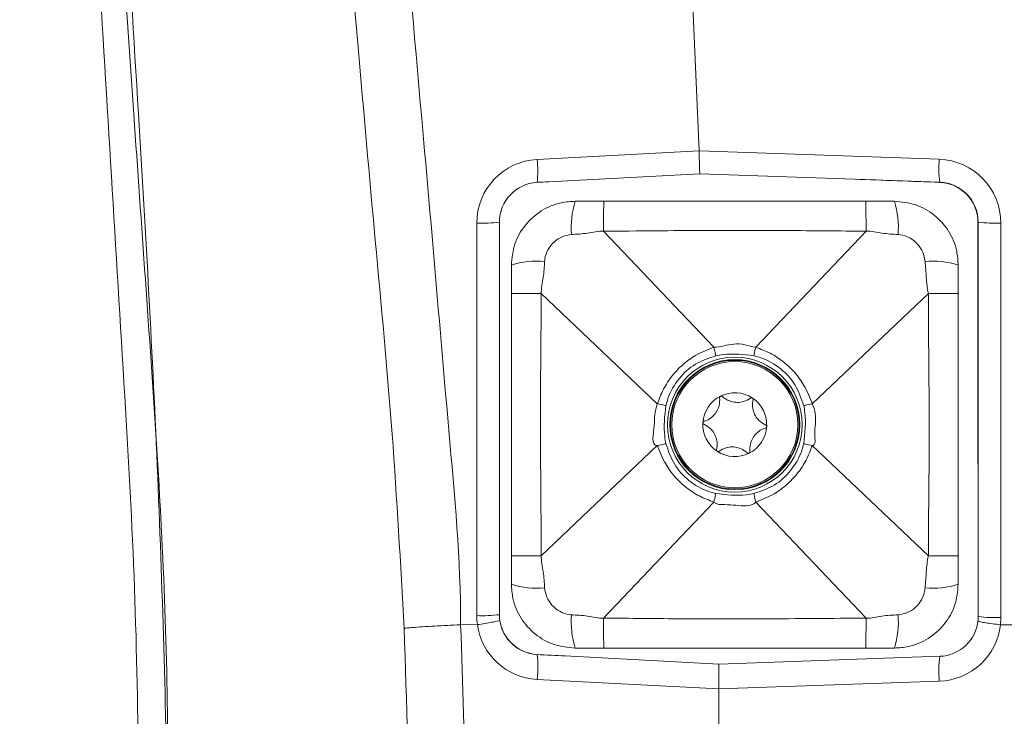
# Model space of a CAD drawing. Header units: millimetres. Extents: x 0 to 8410, y 0 to 5940.
# Tile 157 of 256: x 3376 to 3500, y 3021 to 3108. Entities that reach past the tile are written whole.
import ezdxf

# ---------------------------------------------------------------- set-up
doc = ezdxf.new("R2010")
doc.units = ezdxf.units.MM
doc.header["$LTSCALE"] = 10

msp = doc.modelspace()

# ---------------------------------------------------------------- linework, layer by layer
at = {"color": 7, "linetype": 'Continuous', "lineweight": 0}
for p, q in [((3461.425612, 3091.883961), (3451.70785, 3324.074808)), ((3390.590499, 3096.451464), (3382.942955, 3210.514072)), ((3461.545656, 3089.015964), (3442.584599, 3088.022295)), ((3480.90751, 3088.339868), (3461.545656, 3089.015964)), ((3441.146175, 3087.946895), (3442.584599, 3088.022295)), ((3480.90751, 3088.339868), (3491.582359, 3087.967041)), ((3445.907856, 3085.574749), (3449.492897, 3085.574749)), ((3449.492897, 3085.574749), (3482.322822, 3085.574749)), ((3482.322822, 3085.574749), (3485.907863, 3085.574749)), ((3436.407859, 3033.760789), (3436.407859, 3082.953754)), ((3496.407862, 3082.970086), (3496.407862, 3033.538106)), ((3482.353757, 3081.835392), (3482.353742, 3081.835392)), ((3437.907855, 3073.989693), (3437.907855, 3077.574733)), ((3493.907864, 3077.574733), (3493.907864, 3073.989693)), ((3437.907855, 3041.159812), (3437.907855, 3073.989693)), ((3441.647197, 3074.020627), (3441.647212, 3074.020627)), ((3490.168522, 3074.020627), (3490.168507, 3074.020627)), ((3493.907864, 3073.989693), (3493.907864, 3041.159812)), ((3437.907855, 3037.574771), (3437.907855, 3041.159812)), ((3493.907864, 3041.159812), (3493.907864, 3037.574771)), ((3482.353757, 3033.314112), (3482.353742, 3033.314112)), ((3431.550319, 3032.504025), (3431.551213, 3032.504085)), ((3431.551213, 3032.504085), (3433.644215, 3032.508674)), ((3433.644215, 3032.508674), (3433.645139, 3032.508734)), ((3499.198946, 3032.493594), (3499.198201, 3032.493654)), ((3499.198946, 3032.493594), (3512.267354, 3032.463554)), ((3449.492897, 3029.574755), (3445.907856, 3029.574755)), ((3482.322822, 3029.574755), (3449.492897, 3029.574755)), ((3485.907863, 3029.574755), (3482.322822, 3029.574755)), ((3444.654296, 3028.583768), (3441.146175, 3028.767649)), ((3463.907863, 3027.574781), (3444.654296, 3028.583768)), ((3491.582359, 3028.541151), (3463.907863, 3027.574781)), ((3463.907863, 2738.56366), (3463.907863, 3024.450246))]:
    msp.add_line(p, q, dxfattribs=at)
at = {"color": 8, "linetype": 'Continuous', "lineweight": 0}
for p, q in [((3441.146175, 3090.82115), (3461.425612, 3091.883961)), ((3461.425717, 3091.881815), (3491.530041, 3090.830508)), ((3433.564867, 3033.639196), (3433.564867, 3082.832161)), ((3499.250847, 3082.835379), (3499.250847, 3033.4034)), ((3449.461977, 3081.835392), (3463.290046, 3067.286673)), ((3482.353742, 3081.835392), (3468.525673, 3067.286673)), ((3441.647212, 3074.020627), (3456.19596, 3060.192588)), ((3490.168507, 3074.020627), (3475.619743, 3060.192588)), ((3441.647212, 3041.128877), (3456.19596, 3054.956976)), ((3490.168507, 3041.128877), (3475.619743, 3054.956976)), ((3449.461977, 3033.314112), (3463.290046, 3047.862891)), ((3482.353742, 3033.314112), (3468.525673, 3047.862891)), ((3463.907863, 3024.450723), (3441.146175, 3025.64359)), ((3491.530041, 3025.414828), (3463.907863, 3024.450246))]:
    msp.add_line(p, q, dxfattribs=at)
for radius in [8.45, 8.062132]:
    msp.add_circle((3465.907857, 3057.574759), radius, dxfattribs=at)
at = {"color": 7, "linetype": 'Continuous', "lineweight": 0}
for radius in [8.15, 7.9]:
    msp.add_circle((3465.907857, 3057.574759), radius, dxfattribs=at)
at = {"color": 8, "linetype": 'Continuous', "lineweight": 0}
for centre, radius, start, end in [((3441.564865, 3082.832136), 8, 93, 180), ((3427.010678, 3089.384023), 14.208364, 354.19479996, 5.80520004), ((3505.455922, 3089.652734), 13.975597, 175.1657456, 186.92770689), ((3491.250849, 3082.835398), 8, 0, 88), ((3441.147311, 3087.930852), 0.016084, 94.0501448, 108.31823944), ((3491.567634, 3087.925871), 0.043724, 11.61687248, 70.32026802), ((3456.309238, 3082.327975), 10.896343, 162.66433297, 184.80440185), ((3475.50648, 3082.327975), 10.896343, 355.19559815, 17.33566703), ((3434.250743, 3100.092572), 17.274033, 267.72443569, 277.17360715), ((3436.408434, 3082.954589), 0.001013, 235.43452182, 269.51434143), ((3496.380769, 3082.684613), 0.286756, 84.57870927, 90.84224882), ((3498.56651, 3098.460441), 15.640041, 262.06667303, 272.50780035), ((3441.154542, 3067.174557), 10.895166, 85.19446167, 107.33712008), ((3490.661161, 3067.174447), 10.895275, 72.66297496, 94.80548783), ((3441.154542, 3047.974948), 10.895166, 252.66287992, 274.80553833), ((3490.661161, 3047.975057), 10.895275, 265.19451217, 287.33702504), ((3441.564865, 3033.639198), 8, 180, 188.12367958), ((3434.249813, 3050.921351), 17.295723, 267.73037403, 277.16766881), ((3436.411205, 3033.773999), 0.013627, 255.78496732, 270.08982733), ((3456.309312, 3032.82155), 10.89642, 175.19542954, 197.3356575), ((3475.506406, 3032.82155), 10.89642, 342.6643425, 4.80457046), ((3498.566239, 3049.022729), 15.634326, 262.06475932, 272.50971406), ((3491.250849, 3033.403412), 8, 353.46993882, 0), ((3441.564865, 3033.632639), 8, 188.07671334, 267), ((3491.250849, 3033.409971), 8, 272, 353.42297606), ((3441.1475, 3028.784169), 0.016574, 229.73296599, 265.41531017), ((3426.599152, 3027.205619), 14.630647, 353.87118151, 6.12881849), ((3506.307919, 3026.731124), 14.836385, 172.99250547, 185.09002197)]:
    msp.add_arc(centre, radius, start, end, dxfattribs=at)
at = {"color": 7, "linetype": 'Continuous', "lineweight": 0}
for centre, radius, start, end in [((3441.407857, 3082.953734), 5, 93, 180), ((3441.407857, 3082.953734), 4.999429, 93.04541418, 180.00189914), ((3491.407857, 3082.970114), 5, 0, 88), ((3491.407857, 3082.970114), 4.968695, 0.01412932, 87.66309866), ((3465.907857, 3057.574759), 4, 56.57060114, 116.57060114), ((3465.907857, 3057.574759), 4, 116.57060114, 176.57060114), ((3465.907857, 3057.574759), 4, 356.57060114, 56.57060114), ((3465.907857, 3057.574759), 4, 176.57060114, 236.57060114), ((3465.907857, 3057.574759), 4, 296.57060114, 356.57060114), ((3465.907857, 3057.574759), 4, 236.57060114, 296.57060114), ((3441.407857, 3033.760796), 5, 180, 267), ((3441.407857, 3033.760796), 4.996633, 180.00461404, 266.89014719), ((3491.407857, 3033.538128), 5, 272, 354.84539238), ((3491.407857, 3033.538128), 5, 354.84539238, 0)]:
    msp.add_arc(centre, radius, start, end, dxfattribs=at)
for centre, major_axis, ratio, start_param, end_param in [((3432.824624, 3090.514885), (28.60091, 1.370991), 0.1046774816, 6.2818212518, 6.2825498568), ((3442.846285, 3083.029119), (-95.327508, -4.995903), 0.0523788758, 4.7123889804, 4.7275203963), ((3480.733016, 3083.342888), (-95.675675, 3.341068), 0.0522280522, 4.6002758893, 4.7123889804), ((3441.407857, 3117.398113), (0, -2279.570223), 0.0021933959, 4.7274996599, 4.7490873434), ((3491.407857, 2828.284193), (0, 2279.570223), 0.0021933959, 4.8023538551, 4.8243486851), ((3444.915982, 3033.576943), (95.745461, -5.017807), 0.0521502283, 4.6756406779, 4.7123889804), ((3492.568841, 3025.573794), (28.660738, 1.135949), 0.1044858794, 3.1372990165, 3.1374514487)]:
    msp.add_ellipse(centre, major_axis=major_axis, ratio=ratio, start_param=start_param, end_param=end_param, dxfattribs=at)
at = {"color": 8, "linetype": 'Continuous', "lineweight": 0}
for points, knots in [([(3376.67727, 3552.603665), (3376.725656, 3514.618897), (3376.822429, 3438.649403), (3376.241528, 3355.063946), (3377.113697, 3301.845758), (3378.402216, 3279.02196), (3380.054415, 3256.218427), (3381.904725, 3233.426178), (3385.719422, 3180.207459), (3389.92548, 3119.432891), (3393.819777, 3051.047742), (3395.042522, 3005.482105), (3395.581236, 2959.898595), (3395.641003, 2914.308236), (3395.594667, 2850.309086), (3395.640554, 2801.508313), (3395.672152, 2767.902616)], [0, 0, 0, 0, 0.1451155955, 0.2902310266, 0.3193267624, 0.3484290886, 0.377547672, 0.406672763, 0.4357875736, 0.5813802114, 0.6394077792, 0.6974441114, 0.7554993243, 0.81356333, 0.8716140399, 1, 1, 1, 1]), ([(3512.269164, 3032.463613), (3511.666902, 3038.538949), (3510.462048, 3050.69294), (3507.689933, 3068.812975), (3504.655829, 3086.889922), (3498.844778, 3123.091445), (3490.71074, 3177.688507), (3482.639198, 3231.110095), (3477.272838, 3265.220008), (3474.939593, 3279.856748), (3472.907727, 3294.530676), (3471.31464, 3309.252314), (3470.943953, 3319.105842), (3470.758672, 3324.030939)], [0, 0, 0, 0, 0.0621632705, 0.1243605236, 0.1865981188, 0.2488165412, 0.4976943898, 0.7486818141, 0.7989636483, 0.8492980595, 0.8995963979, 0.9498151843, 1, 1, 1, 1]), ([(3424.468572, 3032.058779), (3424.019774, 3040.170161), (3423.122021, 3056.395733), (3420.830523, 3080.664321), (3417.246203, 3121.13004), (3412.733819, 3177.836909), (3408.430296, 3232.525715), (3405.260874, 3268.97216), (3403.607021, 3287.192701), (3402.208937, 3305.436526), (3401.857033, 3317.626285), (3401.68112, 3323.719803)], [0, 0, 0, 0, 0.0832897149, 0.1666082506, 0.249927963, 0.4998614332, 0.7498972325, 0.8124350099, 0.8749878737, 0.9375079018, 1, 1, 1, 1]), ([(3408.930029, 3323.981348), (3409.103515, 3317.90996), (3409.450562, 3305.764535), (3410.843553, 3287.587219), (3412.490797, 3269.433062), (3415.634114, 3233.101393), (3419.918322, 3178.458278), (3424.332743, 3121.755365), (3428.00121, 3081.213164), (3430.024208, 3056.883342), (3431.55032, 3040.651189), (3431.550319, 3032.504045), (3431.550319, 3032.504025)], [0, 0, 0, 0, 0.0623069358, 0.124641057, 0.1870089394, 0.2493614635, 0.4988240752, 0.7494019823, 0.8329453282, 0.9164873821, 0.9999997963, 1, 1, 1, 1]), ([(3478.231827, 3323.999348), (3478.408751, 3319.11872), (3478.762723, 3309.354044), (3480.340762, 3294.764656), (3482.359358, 3280.222884), (3484.677689, 3265.717824), (3490.011896, 3231.809554), (3496.751052, 3186.499027), (3505.43658, 3129.919005), (3511.047008, 3092.175191), (3515.330566, 3065.29559), (3517.931828, 3049.165684), (3519.044414, 3038.334036), (3519.600498, 3032.920245)], [0, 0, 0, 0, 0.0498183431, 0.099671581, 0.1496066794, 0.199579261, 0.2494971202, 0.4997361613, 0.6668408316, 0.8333986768, 0.8889486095, 0.9444951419, 1, 1, 1, 1]), ([(3395.087237, 2767.849568), (3395.548447, 2849.821106), (3396.048471, 2938.691205), (3394.633837, 3034.463467), (3393.488679, 3055.138698), (3392.048149, 3075.794512), (3391.076353, 3089.566236), (3390.590499, 3096.451464)], [0, 0, 0, 0, 0.7480726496, 0.8110289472, 0.8740061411, 0.9370088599, 1, 1, 1, 1]), ([(3449.492897, 3085.574749), (3449.489389, 3085.522358), (3449.482373, 3085.417575), (3449.47303, 3084.594817), (3449.465584, 3083.388922), (3449.463179, 3082.353239), (3449.461977, 3081.835392)], [0, 0, 0, 0, 0.2499976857, 0.5000012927, 0.7499981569, 1, 1, 1, 1]), ([(3482.322822, 3085.574749), (3482.326331, 3085.522358), (3482.33335, 3085.417575), (3482.342669, 3084.594817), (3482.350118, 3083.388922), (3482.352534, 3082.353239), (3482.353742, 3081.835392)], [0, 0, 0, 0, 0.2499976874, 0.5000012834, 0.7499981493, 1, 1, 1, 1]), ([(3445.45118, 3081.415358), (3445.056447, 3081.346735), (3444.267827, 3081.209635), (3443.234281, 3080.518068), (3442.451045, 3079.546653), (3442.126314, 3078.643889), (3442.076708, 3078.12928), (3442.067275, 3078.031424)], [0, 0, 0, 0, 0.2300671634, 0.4596415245, 0.7001470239, 0.9429808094, 1, 1, 1, 1]), ([(3449.461977, 3081.835392), (3449.461957, 3081.835392), (3448.791902, 3081.835394), (3447.467334, 3081.506953), (3446.125212, 3081.44598), (3445.45118, 3081.415358)], [0, 0, 0, 0, 0.0000147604, 0.4977943, 1, 1, 1, 1]), ([(3482.353757, 3081.835392), (3482.353732, 3081.835392), (3479.020373, 3081.835392), (3472.354132, 3081.928545), (3461.389705, 3081.941043), (3453.759404, 3081.835392), (3449.461982, 3081.835392), (3449.461962, 3081.835392)], [0, 0, 0, 0, 0.0000022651, 0.3040236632, 0.6080475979, 0.9999981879, 1, 1, 1, 1]), ([(3486.364539, 3081.415358), (3485.694974, 3081.445887), (3484.352891, 3081.507079), (3483.028275, 3081.835394), (3482.353762, 3081.835392), (3482.353742, 3081.835392)], [0, 0, 0, 0, 0.4988919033, 0.9999852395, 1, 1, 1, 1]), ([(3489.748428, 3078.031424), (3489.679809, 3078.42616), (3489.542718, 3079.214785), (3488.851178, 3080.248369), (3487.879722, 3081.031548), (3486.976987, 3081.356319), (3486.46239, 3081.405926), (3486.364539, 3081.415358)], [0, 0, 0, 0, 0.2300696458, 0.459645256, 0.7001538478, 0.9429835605, 1, 1, 1, 1]), ([(3442.067275, 3078.031424), (3442.03675, 3077.361864), (3441.975565, 3076.019779), (3441.64721, 3074.695167), (3441.647212, 3074.020647), (3441.647212, 3074.020627)], [0, 0, 0, 0, 0.4988877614, 0.9999852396, 1, 1, 1, 1]), ([(3490.168507, 3074.020627), (3490.168502, 3074.020647), (3490.00599, 3074.670692), (3489.910355, 3076.023921), (3489.802563, 3077.360281), (3489.748428, 3078.031424)], [0, 0, 0, 0, 0.0000152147, 0.4977909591, 1, 1, 1, 1]), ([(3437.907855, 3073.989693), (3437.960262, 3073.993225), (3438.065077, 3074.00029), (3438.887762, 3074.009528), (3440.093682, 3074.017054), (3441.129358, 3074.019436), (3441.647197, 3074.020627)], [0, 0, 0, 0, 0.24999919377, 0.50000024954, 0.74999952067, 1, 1, 1, 1]), ([(3441.647197, 3074.020627), (3441.647197, 3074.020607), (3441.647197, 3070.687253), (3441.554113, 3064.021027), (3441.541572, 3053.05661), (3441.647197, 3045.42632), (3441.647197, 3041.128897), (3441.647197, 3041.128877)], [0, 0, 0, 0, 0.0000018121, 0.3040236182, 0.6080470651, 0.9999981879, 1, 1, 1, 1]), ([(3490.168522, 3041.128877), (3490.168522, 3041.128897), (3490.168522, 3044.462251), (3490.261578, 3051.128477), (3490.274158, 3062.092894), (3490.168522, 3069.723185), (3490.168522, 3074.020607), (3490.168522, 3074.020627)], [0, 0, 0, 0, 0.0000018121, 0.3040236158, 0.6080470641, 0.9999981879, 1, 1, 1, 1]), ([(3490.168522, 3074.020627), (3490.686362, 3074.019436), (3491.722036, 3074.017054), (3492.927943, 3074.009528), (3493.750624, 3074.00029), (3493.855451, 3073.993225), (3493.907864, 3073.989693)], [0, 0, 0, 0, 0.250000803, 0.4999987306, 0.75000011, 1, 1, 1, 1]), ([(3463.290046, 3067.286673), (3463.290066, 3067.286673), (3464.132308, 3067.286671), (3465.386636, 3067.7684), (3467.181476, 3067.677128), (3468.057061, 3067.286671), (3468.525653, 3067.286673), (3468.525673, 3067.286673)], [0, 0, 0, 0, 0.0000112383, 0.4764088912, 0.7349443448, 0.9999887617, 1, 1, 1, 1]), ([(3456.200029, 3060.190323), (3456.43435, 3060.805601), (3456.910131, 3062.054902), (3458.00412, 3063.712024), (3459.36602, 3065.139589), (3461.100811, 3066.417476), (3462.502716, 3066.970921), (3463.292266, 3067.28262)], [0, 0, 0, 0, 0.1893869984, 0.3845435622, 0.5673165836, 0.756313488, 1, 1, 1, 1]), ([(3463.524605, 3066.205803), (3462.644119, 3065.91099), (3460.885239, 3065.322065), (3458.789191, 3063.382713), (3457.669995, 3061.468382), (3457.353606, 3060.252972), (3457.276816, 3059.957984)], [0, 0, 0, 0, 0.297415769, 0.594124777, 0.9014913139, 1, 1, 1, 1]), ([(3468.291099, 3066.205803), (3466.997319, 3066.363075), (3465.396115, 3066.557718), (3463.82605, 3066.262486), (3463.524605, 3066.205803)], [0, 0, 0, 0, 0.8080044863, 1, 1, 1, 1]), ([(3474.538902, 3059.957984), (3474.244099, 3060.838487), (3473.655195, 3062.59739), (3471.715826, 3064.693431), (3469.801509, 3065.812658), (3468.586092, 3066.129019), (3468.291099, 3066.205803)], [0, 0, 0, 0, 0.2974185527, 0.5941265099, 0.9014905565, 1, 1, 1, 1]), ([(3468.523453, 3067.28262), (3469.13872, 3067.048281), (3470.387991, 3066.572465), (3472.045105, 3065.47848), (3473.472697, 3064.116615), (3474.750608, 3062.381818), (3475.304012, 3060.979891), (3475.61569, 3060.190323)], [0, 0, 0, 0, 0.1893860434, 0.3845394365, 0.5673155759, 0.7563113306, 1, 1, 1, 1]), ([(3456.19596, 3054.956976), (3456.195956, 3054.956976), (3455.353706, 3054.956973), (3455.894865, 3057.265011), (3455.811053, 3058.797284), (3456.082303, 3059.737957), (3456.195956, 3060.192568), (3456.19596, 3060.192588)], [0, 0, 0, 0, 0.0000028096, 0.4764113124, 0.7349380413, 0.9999884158, 1, 1, 1, 1]), ([(3475.619743, 3060.192588), (3475.619753, 3060.192568), (3475.996419, 3059.439244), (3476.121675, 3057.960768), (3475.822223, 3056.513981), (3476.08835, 3054.95697), (3475.619753, 3054.956976), (3475.619743, 3054.956976)], [0, 0, 0, 0, 0.0000125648, 0.4764081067, 0.7349450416, 0.9999943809, 1, 1, 1, 1]), ([(3457.276816, 3059.957984), (3457.119525, 3058.664202), (3456.92486, 3057.063005), (3457.220128, 3055.492955), (3457.276816, 3055.19152)], [0, 0, 0, 0, 0.8080090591, 1, 1, 1, 1]), ([(3474.538902, 3055.19152), (3474.696193, 3056.485302), (3474.890858, 3058.086499), (3474.595591, 3059.656549), (3474.538902, 3059.957984)], [0, 0, 0, 0, 0.8080090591, 1, 1, 1, 1]), ([(3457.276816, 3055.19152), (3457.571622, 3054.311044), (3458.160542, 3052.552158), (3460.099847, 3050.456046), (3462.014238, 3049.336963), (3463.229618, 3049.020509), (3463.524605, 3048.943702)], [0, 0, 0, 0, 0.2974130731, 0.5941279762, 0.9014899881, 1, 1, 1, 1]), ([(3468.291099, 3048.943702), (3469.171583, 3049.238516), (3470.930463, 3049.827444), (3473.026536, 3051.76678), (3474.145696, 3053.681131), (3474.462107, 3054.896532), (3474.538902, 3055.19152)], [0, 0, 0, 0, 0.29741551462, 0.59412547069, 0.90149095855, 1, 1, 1, 1]), ([(3463.292266, 3047.866944), (3462.676991, 3048.101258), (3461.427702, 3048.577025), (3459.770604, 3049.671031), (3458.342984, 3051.032888), (3457.065148, 3052.767734), (3456.511717, 3054.16964), (3456.200029, 3054.959181)], [0, 0, 0, 0, 0.18938557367, 0.38453942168, 0.56731598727, 0.7563159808, 1, 1, 1, 1]), ([(3475.61569, 3054.959181), (3475.381373, 3054.3439), (3474.905606, 3053.094609), (3473.811559, 3051.437532), (3472.449722, 3050.009915), (3470.714915, 3048.732026), (3469.313003, 3048.17862), (3468.523453, 3047.866944)], [0, 0, 0, 0, 0.189387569, 0.3845399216, 0.5673176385, 0.7563151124, 1, 1, 1, 1]), ([(3463.524605, 3048.943702), (3464.81839, 3048.786427), (3466.419595, 3048.591782), (3467.989659, 3048.887018), (3468.291099, 3048.943702)], [0, 0, 0, 0, 0.80800756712, 1, 1, 1, 1]), ([(3468.525673, 3047.862891), (3468.525653, 3047.862871), (3467.930097, 3047.267302), (3466.334961, 3047.448173), (3464.70834, 3047.587781), (3463.621411, 3047.531514), (3463.290066, 3047.862871), (3463.290046, 3047.862891)], [0, 0, 0, 0, 0.0000158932, 0.4764091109, 0.7349421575, 0.9999841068, 1, 1, 1, 1]), ([(3437.907855, 3041.159812), (3437.960262, 3041.156311), (3438.065077, 3041.14931), (3438.887762, 3041.139951), (3440.093682, 3041.132456), (3441.129358, 3041.13007), (3441.647197, 3041.128877)], [0, 0, 0, 0, 0.2499991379, 0.5000002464, 0.7499995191, 1, 1, 1, 1]), ([(3441.647212, 3041.128877), (3441.647212, 3041.128857), (3441.64721, 3040.458806), (3441.975696, 3039.134243), (3442.036659, 3037.792118), (3442.067275, 3037.11808)], [0, 0, 0, 0, 0.0000147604, 0.4977911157, 1, 1, 1, 1]), ([(3489.748428, 3037.11808), (3489.802184, 3037.784781), (3489.909933, 3039.121134), (3490.004906, 3040.474477), (3490.168502, 3041.128857), (3490.168507, 3041.128877)], [0, 0, 0, 0, 0.4988879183, 0.9999847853, 1, 1, 1, 1]), ([(3490.168522, 3041.128877), (3490.686362, 3041.13007), (3491.722036, 3041.132456), (3492.927943, 3041.139951), (3493.750624, 3041.14931), (3493.855451, 3041.156311), (3493.907864, 3041.159812)], [0, 0, 0, 0, 0.2500008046, 0.4999987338, 0.7500001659, 1, 1, 1, 1]), ([(3442.067275, 3037.11808), (3442.135897, 3036.723342), (3442.27299, 3035.934732), (3442.964565, 3034.901188), (3443.935959, 3034.117932), (3444.83874, 3033.793248), (3445.353329, 3033.743639), (3445.45118, 3033.734206)], [0, 0, 0, 0, 0.2300714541, 0.459636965, 0.7001561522, 0.9429832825, 1, 1, 1, 1]), ([(3486.364539, 3033.734206), (3486.759267, 3033.802834), (3487.547869, 3033.939942), (3488.581481, 3034.631429), (3489.364627, 3035.602899), (3489.689428, 3036.50563), (3489.739001, 3037.020224), (3489.748428, 3037.11808)], [0, 0, 0, 0, 0.2300690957, 0.4596391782, 0.7001556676, 0.9429806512, 1, 1, 1, 1]), ([(3445.45118, 3033.734206), (3446.120746, 3033.703685), (3447.462833, 3033.64251), (3448.787441, 3033.31411), (3449.461957, 3033.314112), (3449.461977, 3033.314112)], [0, 0, 0, 0, 0.4988909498, 0.9999852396, 1, 1, 1, 1]), ([(3449.461977, 3033.314112), (3449.461992, 3033.314112), (3452.795346, 3033.314112), (3459.461582, 3033.22107), (3470.426009, 3033.20842), (3478.056309, 3033.314112), (3482.353732, 3033.314112), (3482.353757, 3033.314112)], [0, 0, 0, 0, 0.0000013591, 0.3040233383, 0.608047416, 0.9999977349, 1, 1, 1, 1]), ([(3449.461977, 3033.314112), (3449.463179, 3032.796267), (3449.465584, 3031.760587), (3449.47303, 3030.554673), (3449.482373, 3029.732017), (3449.489389, 3029.627176), (3449.492897, 3029.574755)], [0, 0, 0, 0, 0.2500025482, 0.5000001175, 0.7500001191, 1, 1, 1, 1]), ([(3482.353742, 3033.314112), (3482.352534, 3032.796267), (3482.350118, 3031.760587), (3482.342669, 3030.554673), (3482.33335, 3029.732017), (3482.326331, 3029.627176), (3482.322822, 3029.574755)], [0, 0, 0, 0, 0.2500025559, 0.5000001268, 0.7500001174, 1, 1, 1, 1]), ([(3482.353742, 3033.314112), (3482.353762, 3033.314112), (3483.023812, 3033.31411), (3484.348382, 3033.642538), (3485.690502, 3033.703559), (3486.364539, 3033.734206)], [0, 0, 0, 0, 0.0000147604, 0.4977900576, 1, 1, 1, 1]), ([(3428.398604, 2768.531624), (3428.32115, 2773.824731), (3427.853901, 2805.755669), (3427.02809, 2865.643273), (3425.947067, 2929.554875), (3425.520401, 2976.153589), (3425.401181, 3004.116598), (3424.779421, 3022.745333), (3424.468572, 3032.058779)], [0, 0, 0, 0, 0.0602557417, 0.363495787, 0.6817414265, 0.7878349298, 0.8939279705, 1, 1, 1, 1]), ([(3431.551213, 3032.504085), (3431.792585, 3025.060956), (3432.275371, 3010.173403), (3432.381771, 2987.828122), (3432.71918, 2950.589258), (3433.88434, 2876.953133), (3434.773738, 2810.762722), (3435.36293, 2766.914073)], [0, 0, 0, 0, 0.0841085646, 0.1682317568, 0.2523555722, 0.5047137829, 1, 1, 1, 1])]:
    msp.add_open_spline(points, degree=3, knots=knots, dxfattribs=at)
at = {"color": 7, "linetype": 'Continuous', "lineweight": 0}
for points, knots in [([(3384.431879, 3144.019368), (3384.988269, 3134.808601), (3386.65744, 3107.176294), (3388.864019, 3071.545926), (3390.844478, 3037.108263), (3391.360497, 3004.911881), (3391.235585, 2980.736004), (3391.152094, 2964.576784)], [0, 0, 0, 0, 0.1541075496, 0.462322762, 0.5962337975, 0.7301216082, 1, 1, 1, 1]), ([(3461.545462, 3089.015964), (3461.534923, 3089.049518), (3461.513843, 3089.116625), (3461.492685, 3089.634539), (3461.469425, 3090.396065), (3461.448215, 3091.196652), (3461.43147, 3091.706257), (3461.425702, 3091.881815)], [0, 0, 0, 0, 0.221149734, 0.4423037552, 0.6632303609, 0.8839840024, 1, 1, 1, 1]), ([(3437.907855, 3077.574733), (3437.996106, 3078.473331), (3438.17261, 3080.270531), (3439.550026, 3082.66711), (3441.577589, 3084.476183), (3443.827384, 3085.437337), (3445.315299, 3085.535612), (3445.907856, 3085.574749)], [0, 0, 0, 0, 0.21455704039, 0.42911513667, 0.64359901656, 0.85806464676, 1, 1, 1, 1]), ([(3485.907863, 3085.574749), (3486.806449, 3085.486512), (3488.603642, 3085.310036), (3491.000159, 3083.932551), (3492.809323, 3081.905064), (3493.770428, 3079.655223), (3493.868719, 3078.167299), (3493.907864, 3077.574733)], [0, 0, 0, 0, 0.2145531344, 0.4291113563, 0.6435958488, 0.8580621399, 1, 1, 1, 1]), ([(3463.292266, 3067.28262), (3463.291959, 3067.283556), (3463.291469, 3067.285052), (3463.290434, 3067.286231), (3463.290046, 3067.286673)], [0, 0, 0, 0, 0.6250766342, 1, 1, 1, 1]), ([(3463.524605, 3066.205803), (3463.513383, 3066.257828), (3463.435385, 3066.619431), (3463.358279, 3066.976728), (3463.292266, 3067.28262)], [0, 0, 0, 0, 0.1438726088, 1, 1, 1, 1]), ([(3468.523453, 3067.28262), (3468.457452, 3066.976726), (3468.380359, 3066.619424), (3468.302326, 3066.257827), (3468.291099, 3066.205803)], [0, 0, 0, 0, 0.856124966, 1, 1, 1, 1]), ([(3468.525673, 3067.286673), (3468.525041, 3067.285895), (3468.524044, 3067.284666), (3468.523611, 3067.283169), (3468.523453, 3067.28262)], [0, 0, 0, 0, 0.6337288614, 1, 1, 1, 1]), ([(3456.19596, 3060.192588), (3456.19673, 3060.191961), (3456.197962, 3060.190958), (3456.199464, 3060.190496), (3456.200029, 3060.190323)], [0, 0, 0, 0, 0.624538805, 1, 1, 1, 1]), ([(3457.276816, 3059.957984), (3457.224802, 3059.969217), (3456.863226, 3060.0473), (3456.505928, 3060.124354), (3456.200029, 3060.190323)], [0, 0, 0, 0, 0.1438557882, 1, 1, 1, 1]), ([(3464.009414, 3060.95064), (3464.014425, 3060.625135), (3464.02336, 3060.044607), (3463.684525, 3059.228959), (3463.187792, 3058.606196), (3462.619568, 3058.196484), (3462.22403, 3058.053788), (3462.057511, 3057.993713)], [0, 0, 0, 0, 0.2581099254, 0.4603318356, 0.6630506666, 0.8581458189, 1, 1, 1, 1]), ([(3464.118655, 3061.152283), (3464.110695, 3061.147878), (3464.08418, 3061.133203), (3464.046331, 3061.096491), (3464.01579, 3061.039572), (3464.006544, 3060.988568), (3464.008781, 3060.959007), (3464.009414, 3060.95064)], [0, 0, 0, 0, 0.109563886, 0.364993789, 0.623763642, 0.8935121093, 1, 1, 1, 1]), ([(3464.345525, 3061.118725), (3464.327605, 3061.132643), (3464.291586, 3061.160619), (3464.222988, 3061.176539), (3464.162951, 3061.17144), (3464.130308, 3061.157322), (3464.118655, 3061.152283)], [0, 0, 0, 0, 0.2847253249, 0.5723098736, 0.8473163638, 1, 1, 1, 1]), ([(3467.882241, 3060.906831), (3467.602844, 3060.739704), (3467.104568, 3060.441651), (3466.22876, 3060.327381), (3465.441057, 3060.44607), (3464.80216, 3060.733394), (3464.480811, 3061.004564), (3464.345525, 3061.118725)], [0, 0, 0, 0, 0.2581223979, 0.4603346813, 0.6630596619, 0.858150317, 1, 1, 1, 1]), ([(3468.111495, 3060.913029), (3468.103622, 3060.91776), (3468.077568, 3060.933412), (3468.026736, 3060.947779), (3467.962165, 3060.945661), (3467.913489, 3060.928165), (3467.889089, 3060.911506), (3467.882241, 3060.906831)], [0, 0, 0, 0, 0.1106389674, 0.3660934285, 0.6249850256, 0.8947429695, 1, 1, 1, 1]), ([(3469.780693, 3057.530883), (3469.496294, 3057.689297), (3468.989077, 3057.971823), (3468.452116, 3058.673086), (3468.161145, 3059.414647), (3468.090437, 3060.111605), (3468.164629, 3060.525504), (3468.195866, 3060.699764)], [0, 0, 0, 0, 0.2581082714, 0.4603268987, 0.6630512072, 0.8581374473, 1, 1, 1, 1]), ([(3468.195866, 3060.699764), (3468.198972, 3060.722349), (3468.2052, 3060.767635), (3468.184516, 3060.835068), (3468.150046, 3060.884342), (3468.121601, 3060.905509), (3468.111495, 3060.913029)], [0, 0, 0, 0, 0.2860506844, 0.5735573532, 0.8484957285, 1, 1, 1, 1]), ([(3475.61569, 3060.190323), (3475.309791, 3060.124354), (3474.952492, 3060.0473), (3474.590917, 3059.969217), (3474.538902, 3059.957984)], [0, 0, 0, 0, 0.8561442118, 1, 1, 1, 1]), ([(3475.61569, 3060.190323), (3475.616629, 3060.190653), (3475.618119, 3060.191177), (3475.619305, 3060.192207), (3475.619743, 3060.192588)], [0, 0, 0, 0, 0.6306205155, 1, 1, 1, 1]), ([(3461.915026, 3057.814005), (3461.914863, 3057.804814), (3461.914322, 3057.774423), (3461.927288, 3057.723202), (3461.961436, 3057.668364), (3462.000919, 3057.634946), (3462.027563, 3057.622193), (3462.035025, 3057.618621)], [0, 0, 0, 0, 0.1107315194, 0.366149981, 0.6250933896, 0.895000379, 1, 1, 1, 1]), ([(3462.057511, 3057.993713), (3462.03639, 3057.985103), (3461.994053, 3057.967844), (3461.945977, 3057.916229), (3461.92056, 3057.861732), (3461.916477, 3057.826515), (3461.915026, 3057.814005)], [0, 0, 0, 0, 0.2861711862, 0.5736162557, 0.8485377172, 1, 1, 1, 1]), ([(3462.035025, 3057.618621), (3462.31942, 3057.460206), (3462.82663, 3057.177678), (3463.363585, 3056.476415), (3463.654576, 3055.734861), (3463.725286, 3055.037897), (3463.651081, 3054.624), (3463.619838, 3054.44974)], [0, 0, 0, 0, 0.2581055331, 0.4603243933, 0.6630503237, 0.8581367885, 1, 1, 1, 1]), ([(3469.900693, 3057.335499), (3469.900856, 3057.34469), (3469.901396, 3057.375101), (3469.888441, 3057.426336), (3469.854247, 3057.481139), (3469.814798, 3057.514561), (3469.788156, 3057.527312), (3469.780693, 3057.530883)], [0, 0, 0, 0, 0.1107313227, 0.3663950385, 0.6251382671, 0.8950005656, 1, 1, 1, 1]), ([(3467.806305, 3054.198864), (3467.801297, 3054.524368), (3467.792365, 3055.104892), (3468.131173, 3055.920554), (3468.627929, 3056.543298), (3469.19614, 3056.953028), (3469.591682, 3057.095718), (3469.758208, 3057.155791)], [0, 0, 0, 0, 0.2581095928, 0.4603298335, 0.6630507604, 0.8581426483, 1, 1, 1, 1]), ([(3469.758208, 3057.155791), (3469.779331, 3057.164399), (3469.821685, 3057.181657), (3469.869732, 3057.233329), (3469.895125, 3057.287818), (3469.899234, 3057.32301), (3469.900693, 3057.335499)], [0, 0, 0, 0, 0.2861949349, 0.5738326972, 0.8487527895, 1, 1, 1, 1]), ([(3457.276816, 3055.19152), (3457.224802, 3055.180287), (3456.863226, 3055.102205), (3456.505928, 3055.025151), (3456.200029, 3054.959181)], [0, 0, 0, 0, 0.1438557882, 1, 1, 1, 1]), ([(3475.61569, 3054.959181), (3475.309791, 3055.025151), (3474.952492, 3055.102205), (3474.590917, 3055.180287), (3474.538902, 3055.19152)], [0, 0, 0, 0, 0.8561442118, 1, 1, 1, 1]), ([(3456.200029, 3054.959181), (3456.199089, 3054.958874), (3456.197591, 3054.958385), (3456.196403, 3054.957358), (3456.19596, 3054.956976)], [0, 0, 0, 0, 0.627316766, 1, 1, 1, 1]), ([(3463.619838, 3054.44974), (3463.61674, 3054.427155), (3463.610529, 3054.381872), (3463.63118, 3054.314428), (3463.665673, 3054.265165), (3463.694118, 3054.243995), (3463.704223, 3054.236475)], [0, 0, 0, 0, 0.2860427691, 0.5735287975, 0.8484980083, 1, 1, 1, 1]), ([(3463.704223, 3054.236475), (3463.712097, 3054.231744), (3463.73815, 3054.216092), (3463.78898, 3054.201723), (3463.853537, 3054.203856), (3463.902242, 3054.22131), (3463.926616, 3054.238035), (3463.933463, 3054.242733)], [0, 0, 0, 0, 0.110631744, 0.3660695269, 0.6248855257, 0.8946258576, 1, 1, 1, 1]), ([(3463.933463, 3054.242733), (3464.212863, 3054.409822), (3464.711157, 3054.707815), (3465.586953, 3054.822227), (3466.374657, 3054.703409), (3467.013559, 3054.416115), (3467.334908, 3054.144941), (3467.470194, 3054.030779)], [0, 0, 0, 0, 0.2581155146, 0.4603332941, 0.6630601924, 0.8581505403, 1, 1, 1, 1]), ([(3467.470194, 3054.030779), (3467.488108, 3054.016863), (3467.524121, 3053.988887), (3467.592735, 3053.972934), (3467.652747, 3053.978158), (3467.685409, 3053.992208), (3467.697064, 3053.997222)], [0, 0, 0, 0, 0.2846926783, 0.5723491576, 0.8473947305, 1, 1, 1, 1]), ([(3467.697064, 3053.997222), (3467.705023, 3054.001627), (3467.731538, 3054.016301), (3467.769388, 3054.053013), (3467.799929, 3054.109933), (3467.809175, 3054.160936), (3467.806938, 3054.190497), (3467.806305, 3054.198864)], [0, 0, 0, 0, 0.109563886, 0.364993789, 0.623763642, 0.8935121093, 1, 1, 1, 1]), ([(3475.619743, 3054.956976), (3475.618977, 3054.957612), (3475.617758, 3054.958623), (3475.61625, 3054.95903), (3475.61569, 3054.959181)], [0, 0, 0, 0, 0.6288234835, 1, 1, 1, 1]), ([(3463.524605, 3048.943702), (3463.513383, 3048.891697), (3463.435359, 3048.530119), (3463.358268, 3048.172838), (3463.292266, 3047.866944)], [0, 0, 0, 0, 0.1438276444, 1, 1, 1, 1]), ([(3468.523453, 3047.866944), (3468.457462, 3048.17284), (3468.380386, 3048.530126), (3468.302326, 3048.891697), (3468.291099, 3048.943702)], [0, 0, 0, 0, 0.8561699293, 1, 1, 1, 1]), ([(3463.290046, 3047.862891), (3463.290681, 3047.863647), (3463.291701, 3047.864861), (3463.292111, 3047.866373), (3463.292266, 3047.866944)], [0, 0, 0, 0, 0.622716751, 1, 1, 1, 1]), ([(3468.523453, 3047.866944), (3468.523759, 3047.866008), (3468.52425, 3047.864512), (3468.525285, 3047.863333), (3468.525673, 3047.862891)], [0, 0, 0, 0, 0.6250766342, 1, 1, 1, 1]), ([(3445.907856, 3029.574755), (3445.009274, 3029.663022), (3443.212102, 3029.839557), (3440.81552, 3031.216943), (3439.006415, 3033.244482), (3438.045284, 3035.494298), (3437.946998, 3036.982205), (3437.907855, 3037.574771)], [0, 0, 0, 0, 0.2145543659, 0.4291107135, 0.6435999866, 0.8580618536, 1, 1, 1, 1]), ([(3493.907864, 3037.574771), (3493.819603, 3036.676194), (3493.643079, 3034.879018), (3492.265678, 3032.482445), (3490.238139, 3030.673326), (3487.98833, 3029.712167), (3486.500419, 3029.613892), (3485.907863, 3029.574755)], [0, 0, 0, 0, 0.2145529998, 0.4291109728, 0.643599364, 0.8580643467, 1, 1, 1, 1]), ([(3436.457748, 3033.056262), (3436.456987, 3033.05305), (3436.454868, 3033.044115), (3436.39635, 3033.010911), (3436.136312, 3032.936762), (3435.500972, 3032.807438), (3434.640502, 3032.657575), (3433.976927, 3032.558348), (3433.645139, 3032.508734)], [0, 0, 0, 0, 0.0414759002, 0.1153507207, 0.3365118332, 0.5576729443, 0.7788362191, 1, 1, 1, 1]), ([(3499.198201, 3032.493654), (3498.865254, 3032.534338), (3498.199356, 3032.615705), (3497.335794, 3032.74288), (3496.698055, 3032.855632), (3496.437268, 3032.923246), (3496.37833, 3032.955271), (3496.376018, 3032.96422), (3496.375183, 3032.967451)], [0, 0, 0, 0, 0.2213079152, 0.4426184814, 0.6639257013, 0.8852325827, 0.9585541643, 1, 1, 1, 1]), ([(3424.468572, 3032.058779), (3424.547123, 3032.065971), (3424.848969, 3032.09361), (3425.976725, 3032.188488), (3428.202053, 3032.343956), (3430.43423, 3032.450669), (3431.550319, 3032.504025)], [0, 0, 0, 0, 0.0443425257, 0.1703932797, 0.5851965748, 1, 1, 1, 1]), ([(3463.907863, 3024.450723), (3463.90848, 3024.714224), (3463.909886, 3025.314289), (3463.913612, 3026.196474), (3463.915773, 3026.957458), (3463.915716, 3027.474895), (3463.91049, 3027.541486), (3463.907878, 3027.574781)], [0, 0, 0, 0, 0.16348686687, 0.37230349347, 0.58132668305, 0.79066859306, 1, 1, 1, 1])]:
    msp.add_open_spline(points, degree=3, knots=knots, dxfattribs=at)

doc.saveas('drawing.dxf')
